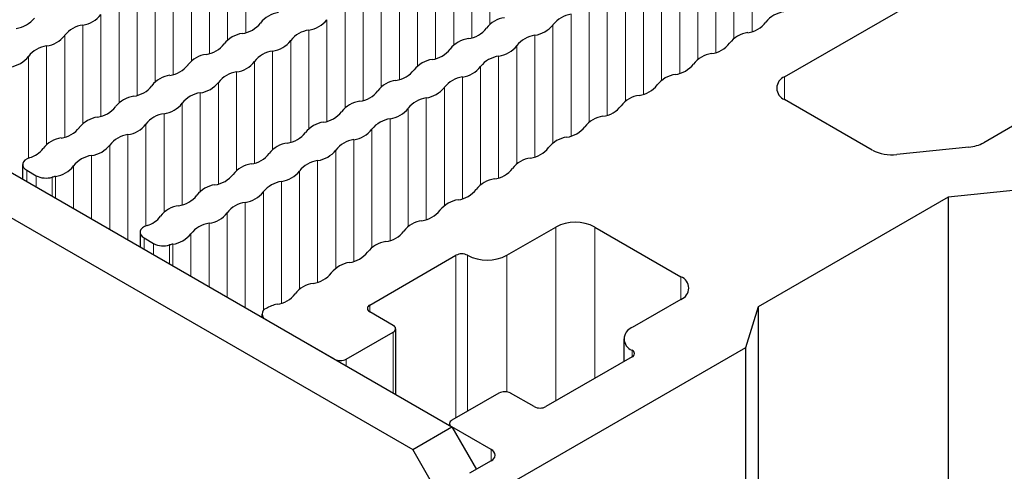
# Paper-space layout 'Blatt4' of a CAD drawing. Header units: millimetres. Extents: x 5 to 418, y 2 to 292.
# Tile 68 of 79: x 268.22 to 282.45, y 202.5 to 209.03. Entities that reach past the tile are written whole.
import ezdxf

# ---------------------------------------------------------------- set-up
doc = ezdxf.new("R2010")
doc.units = ezdxf.units.MM

psp = doc.layouts.new('Blatt4')

# ---------------------------------------------------------------- linework, layer by layer
at = {"color": 7, "linetype": 'Continuous', "lineweight": 25}
for p, q in [((234.87, 225.997), (274.468, 203.138)), ((234.304, 225.671), (273.902, 202.811)), ((279.276, 208.2), (287.931, 213.196)), ((290.194, 211.89), (282.153, 207.248)), ((280.543, 207.142), (279.276, 207.873)), ((281.94, 207.184), (280.896, 207.077)), ((268.263, 206.931), (268.263, 206.72)), ((268.322, 206.849), (268.459, 206.77)), ((282.67, 206.567), (281.64, 206.462)), ((281.64, 206.462), (278.892, 204.875)), ((281.64, 206.462), (281.64, 134.606)), ((269.96, 205.951), (269.96, 205.74)), ((275.26, 205.62), (275.967, 206.028)), ((276.533, 206.028), (277.777, 205.309)), ((270.019, 205.87), (270.156, 205.791)), ((273.28, 204.901), (274.525, 205.62)), ((277.777, 204.983), (277.07, 204.575)), ((271.722, 204.771), (271.722, 204.723)), ((273.619, 204.607), (273.28, 204.803)), ((278.892, 204.875), (278.711, 204.281)), ((278.892, 204.875), (278.892, 133.02)), ((272.771, 204.117), (271.781, 204.689)), ((272.941, 204.117), (273.619, 204.509)), ((273.655, 203.607), (273.655, 204.558)), ((276.953, 204.411), (276.953, 204.083)), ((278.711, 204.281), (275.147, 202.223)), ((278.711, 204.281), (278.711, 132.425)), ((277.07, 204.15), (275.826, 203.432)), ((275.147, 203.628), (274.468, 203.236)), ((275.656, 203.432), (275.316, 203.628)), ((273.902, 202.811), (274.468, 203.138)), ((274.433, 203.187), (274.433, 203.158)), ((275.034, 202.811), (274.468, 203.138)), ((274.468, 203.138), (274.821, 202.525)), ((274.468, 201.831), (273.902, 202.811)), ((275.034, 202.648), (274.723, 202.468))]:
    psp.add_line(p, q, dxfattribs=at)
at = {"color": 7, "linetype": 'Continuous', "lineweight": 18}
for p, q in [((278.806, 210.614), (278.806, 208.855)), ((278.544, 210.463), (278.544, 208.754)), ((275.016, 210.385), (275.016, 208.959)), ((271.488, 210.308), (271.488, 208.839)), ((274.754, 210.234), (274.754, 208.765)), ((278.283, 210.312), (278.283, 208.553)), ((271.226, 210.157), (271.226, 208.731)), ((274.493, 210.083), (274.493, 208.657)), ((278.021, 210.161), (278.021, 208.451)), ((270.964, 210.006), (270.964, 208.537)), ((274.231, 209.932), (274.231, 208.463)), ((277.76, 210.01), (277.76, 208.251)), ((270.703, 209.855), (270.703, 208.429)), ((273.97, 209.781), (273.97, 208.355)), ((277.498, 209.859), (277.498, 208.149)), ((270.441, 209.704), (270.441, 208.235)), ((273.708, 209.63), (273.708, 208.161)), ((277.236, 209.708), (277.236, 207.949)), ((270.179, 209.553), (270.179, 208.127)), ((273.446, 209.479), (273.446, 208.053)), ((276.975, 209.557), (276.975, 207.847)), ((269.918, 209.402), (269.918, 207.932)), ((273.185, 209.328), (273.185, 207.859)), ((276.713, 209.406), (276.713, 207.646)), ((269.656, 209.251), (269.656, 207.825)), ((276.451, 209.255), (276.451, 207.545)), ((269.395, 209.1), (269.395, 207.63)), ((272.923, 209.177), (272.923, 207.751)), ((276.19, 209.104), (276.19, 207.344)), ((269.133, 208.949), (269.133, 207.523)), ((272.661, 209.026), (272.661, 207.557)), ((275.928, 208.953), (275.928, 207.243)), ((268.871, 208.797), (268.871, 207.328)), ((272.4, 208.875), (272.4, 207.449)), ((275.667, 208.802), (275.667, 207.042)), ((268.61, 208.646), (268.61, 207.22)), ((272.138, 208.724), (272.138, 207.255)), ((275.405, 208.651), (275.405, 206.941)), ((268.348, 208.495), (268.348, 207.025)), ((271.876, 208.573), (271.876, 207.147)), ((275.143, 208.499), (275.143, 206.74)), ((271.615, 208.422), (271.615, 206.953)), ((274.882, 208.348), (274.882, 206.639)), ((271.353, 208.271), (271.353, 206.845)), ((274.62, 208.197), (274.62, 206.438)), ((279.276, 208.2), (279.276, 207.873)), ((271.092, 208.12), (271.092, 206.651)), ((274.358, 208.046), (274.358, 206.337)), ((270.83, 207.969), (270.83, 206.543)), ((270.568, 207.818), (270.568, 206.349)), ((274.097, 207.895), (274.097, 206.136)), ((270.307, 207.667), (270.307, 206.241)), ((273.835, 207.744), (273.835, 206.035)), ((270.045, 207.516), (270.045, 206.046)), ((273.574, 207.593), (273.574, 205.834)), ((269.783, 207.365), (269.783, 205.842)), ((273.312, 207.442), (273.312, 205.733)), ((269.522, 207.214), (269.522, 205.993)), ((273.05, 207.291), (273.05, 205.532)), ((269.26, 207.063), (269.26, 206.144)), ((272.789, 207.14), (272.789, 205.431)), ((268.999, 206.912), (268.999, 206.295)), ((272.527, 206.989), (272.527, 205.23)), ((268.322, 206.849), (268.322, 206.686)), ((268.459, 206.77), (268.459, 206.607)), ((272.265, 206.838), (272.265, 205.129)), ((268.69, 206.749), (268.69, 206.473)), ((268.737, 206.761), (268.737, 206.446)), ((272.004, 206.687), (272.004, 204.928)), ((271.742, 206.536), (271.742, 204.821)), ((271.48, 206.385), (271.48, 204.862)), ((271.219, 206.234), (271.219, 205.013)), ((270.957, 206.083), (270.957, 205.164)), ((270.696, 205.932), (270.696, 205.315)), ((275.967, 206.028), (275.967, 203.513)), ((276.533, 206.028), (276.533, 203.84)), ((270.019, 205.87), (270.019, 205.706)), ((270.156, 205.791), (270.156, 205.627)), ((270.387, 205.769), (270.387, 205.494)), ((270.434, 205.781), (270.434, 205.467)), ((274.525, 205.62), (274.525, 203.269)), ((274.694, 205.62), (274.694, 203.366)), ((275.26, 205.62), (275.26, 203.646)), ((277.777, 205.309), (277.777, 204.983)), ((273.28, 204.901), (273.28, 204.803)), ((273.619, 204.509), (273.619, 203.628)), ((277.07, 204.248), (277.07, 204.15)), ((272.941, 204.117), (272.941, 204.019)), ((275.034, 202.648), (275.034, 202.811))]:
    psp.add_line(p, q, dxfattribs=at)
at = {"color": 7, "linetype": 'Continuous', "lineweight": 25, "flags": 128}
for points in [[(268.364, 207.031), (268.327, 207.016), (268.297, 206.996), (268.276, 206.972), (268.265, 206.946), (268.264, 206.92), (268.273, 206.894), (268.293, 206.87), (268.322, 206.849)], [(270.061, 206.052), (270.024, 206.036), (269.994, 206.016), (269.973, 205.992), (269.962, 205.967), (269.961, 205.94), (269.971, 205.914), (269.99, 205.89), (270.019, 205.87)]]:
    psp.add_lwpolyline(points, dxfattribs=at)
at = {"color": 7, "linetype": 'Continuous', "lineweight": 25}
for centre, radius, start, end in [((268.114, 209.301), 0.406, 278.1317, 321.8629), ((269.076, 209.35), 0.406, 278.1317, 321.8629), ((272.019, 208.727), 0.406, 98.1317, 141.8629), ((275.285, 208.653), 0.406, 98.1317, 141.8629), ((276.247, 208.702), 0.406, 98.1317, 141.8629), ((279.324, 208.739), 0.406, 98.1317, 141.8629), ((269.19, 208.547), 0.406, 98.1317, 141.8629), ((271.381, 209.228), 0.406, 278.1317, 321.8629), ((272.342, 209.277), 0.406, 278.1317, 321.8629), ((274.647, 209.154), 0.406, 278.1317, 321.8629), ((275.609, 209.203), 0.406, 278.1317, 321.8629), ((278.686, 209.24), 0.406, 278.1317, 321.8629), ((268.552, 209.048), 0.406, 278.1317, 321.8629), ((271.495, 208.425), 0.406, 98.1317, 141.8629), ((272.457, 208.474), 0.406, 98.1317, 141.8629), ((275.724, 208.4), 0.406, 98.1317, 141.8629), ((278.8, 208.437), 0.406, 98.1317, 141.8629), ((268.667, 208.245), 0.406, 98.1317, 141.8629), ((270.857, 208.926), 0.406, 278.1317, 321.8629), ((271.819, 208.974), 0.406, 278.1317, 321.8629), ((274.762, 208.351), 0.406, 98.1317, 141.8629), ((275.086, 208.901), 0.406, 278.1317, 321.8629), ((278.162, 208.937), 0.406, 278.1317, 321.8629), ((268.029, 208.746), 0.406, 278.1317, 321.8629), ((270.972, 208.123), 0.406, 98.1317, 141.8629), ((271.934, 208.171), 0.406, 98.1317, 141.8629), ((274.124, 208.852), 0.406, 278.1317, 321.8629), ((275.201, 208.098), 0.406, 98.1317, 141.8629), ((278.277, 208.134), 0.406, 98.1317, 141.8629), ((270.334, 208.623), 0.406, 278.1317, 321.8629), ((271.296, 208.672), 0.406, 278.1317, 321.8629), ((274.239, 208.049), 0.406, 98.1317, 141.8629), ((274.563, 208.599), 0.406, 278.1317, 321.8629), ((277.639, 208.635), 0.406, 278.1317, 321.8629), ((270.449, 207.821), 0.406, 98.1317, 141.8629), ((271.411, 207.869), 0.406, 98.1317, 141.8629), ((273.601, 208.55), 0.406, 278.1317, 321.8629), ((274.677, 207.796), 0.406, 98.1317, 141.8629), ((277.754, 207.832), 0.406, 98.1317, 141.8629), ((279.338, 208.036), 0.175, 110.7834, 249.2166), ((269.811, 208.321), 0.406, 278.1317, 321.8629), ((270.773, 208.37), 0.406, 278.1317, 321.8629), ((273.716, 207.747), 0.406, 98.1317, 141.8629), ((274.039, 208.297), 0.406, 278.1317, 321.8629), ((277.116, 208.333), 0.406, 278.1317, 321.8629), ((269.926, 207.518), 0.406, 98.1317, 141.8629), ((270.887, 207.567), 0.406, 98.1317, 141.8629), ((273.078, 208.248), 0.406, 278.1317, 321.8629), ((277.231, 207.53), 0.406, 98.1317, 141.8629), ((269.288, 208.019), 0.406, 278.1317, 321.8629), ((270.249, 208.068), 0.406, 278.1317, 321.8629), ((273.192, 207.445), 0.406, 98.1317, 141.8629), ((274.154, 207.494), 0.406, 98.1317, 141.8629), ((276.593, 208.031), 0.406, 278.1317, 321.8629), ((269.402, 207.216), 0.406, 98.1317, 141.8629), ((270.364, 207.265), 0.406, 98.1317, 141.8629), ((272.554, 207.946), 0.406, 278.1317, 321.8629), ((273.516, 207.995), 0.406, 278.1317, 321.8629), ((276.707, 207.228), 0.406, 98.1317, 141.8629), ((269.726, 207.766), 0.406, 278.1317, 321.8629), ((272.669, 207.143), 0.406, 98.1317, 141.8629), ((273.631, 207.192), 0.406, 98.1317, 141.8629), ((276.069, 207.729), 0.406, 278.1317, 321.8629), ((268.764, 207.717), 0.406, 278.1317, 321.8629), ((269.841, 206.963), 0.406, 98.1317, 141.8629), ((272.031, 207.644), 0.406, 278.1317, 321.8629), ((272.993, 207.693), 0.406, 278.1317, 321.8629), ((268.879, 206.914), 0.406, 98.1317, 141.8629), ((269.203, 207.464), 0.406, 278.1317, 321.8629), ((272.146, 206.841), 0.406, 98.1317, 141.8629), ((273.108, 206.89), 0.406, 98.1317, 141.8629), ((276.184, 206.926), 0.406, 98.1317, 141.8629), ((281.894, 207.723), 0.541, 274.8508, 298.602), ((268.27, 207.38), 0.361, 285.1044, 323.4388), ((269.318, 206.661), 0.406, 98.1317, 141.8629), ((271.508, 207.342), 0.406, 278.1317, 321.8629), ((272.47, 207.391), 0.406, 278.1317, 321.8629), ((275.546, 207.427), 0.406, 278.1317, 321.8629), ((280.823, 207.677), 0.604, 242.4473, 276.9208), ((268.68, 207.162), 0.406, 278.1317, 321.8629), ((271.623, 206.539), 0.406, 98.1317, 141.8629), ((272.584, 206.588), 0.406, 98.1317, 141.8629), ((275.661, 206.624), 0.406, 98.1317, 141.8629), ((268.601, 207.049), 0.313, 242.9191, 286.5092), ((270.985, 207.04), 0.406, 278.1317, 321.8629), ((271.946, 207.089), 0.406, 278.1317, 321.8629), ((275.023, 207.125), 0.406, 278.1317, 321.8629), ((268.87, 206.13), 0.644, 101.9191, 106.2152), ((271.099, 206.237), 0.406, 98.1317, 141.8629), ((272.061, 206.286), 0.406, 98.1317, 141.8629), ((275.138, 206.322), 0.406, 98.1317, 141.8629), ((270.461, 206.738), 0.406, 278.1317, 321.8629), ((271.423, 206.786), 0.406, 278.1317, 321.8629), ((274.5, 206.823), 0.406, 278.1317, 321.8629), ((270.576, 205.935), 0.406, 98.1317, 141.8629), ((271.538, 205.983), 0.406, 98.1317, 141.8629), ((274.614, 206.02), 0.406, 98.1317, 141.8629), ((270.9, 206.484), 0.406, 278.1317, 321.8629), ((273.976, 206.521), 0.406, 278.1317, 321.8629), ((269.967, 206.4), 0.361, 285.1044, 323.4388), ((271.015, 205.681), 0.406, 98.1317, 141.8629), ((274.091, 205.718), 0.406, 98.1317, 141.8629), ((276.25, 205.482), 0.615, 62.6097, 117.3903), ((270.377, 206.182), 0.406, 278.1317, 321.8629), ((273.453, 206.219), 0.406, 278.1317, 321.8629), ((270.298, 206.069), 0.313, 242.9191, 286.5092), ((270.567, 205.151), 0.644, 101.9191, 106.2152), ((273.568, 205.416), 0.406, 98.1317, 141.8629), ((272.93, 205.917), 0.406, 278.1317, 321.8629), ((274.61, 205.456), 0.184, 62.6097, 117.3903), ((273.044, 205.114), 0.406, 98.1317, 141.8629), ((274.977, 206.166), 0.615, 242.6097, 297.3903), ((272.406, 205.615), 0.406, 278.1317, 321.8629), ((272.521, 204.812), 0.406, 98.1317, 141.8629), ((277.715, 205.146), 0.175, 290.7834, 69.2166), ((271.883, 205.313), 0.406, 278.1317, 321.8629), ((271.812, 204.771), 0.0873, 110.7834, 249.2166), ((272.048, 204.374), 0.548, 101.3079, 119.1741), ((273.299, 204.852), 0.0524, 110.7834, 249.2166), ((273.601, 204.558), 0.0524, 290.7834, 69.2166), ((277.132, 204.411), 0.175, 110.7834, 249.2166), ((277.052, 204.199), 0.0524, 290.7834, 69.2166), ((272.856, 204.281), 0.184, 242.6097, 297.3903), ((275.232, 203.464), 0.184, 62.6097, 117.3903), ((275.741, 203.595), 0.184, 242.6097, 297.3903), ((274.487, 203.187), 0.0524, 110.7834, 249.2166), ((275.003, 202.73), 0.0873, 290.7834, 69.2166)]:
    psp.add_arc(centre, radius, start, end, dxfattribs=at)

doc.saveas('drawing.dxf')
